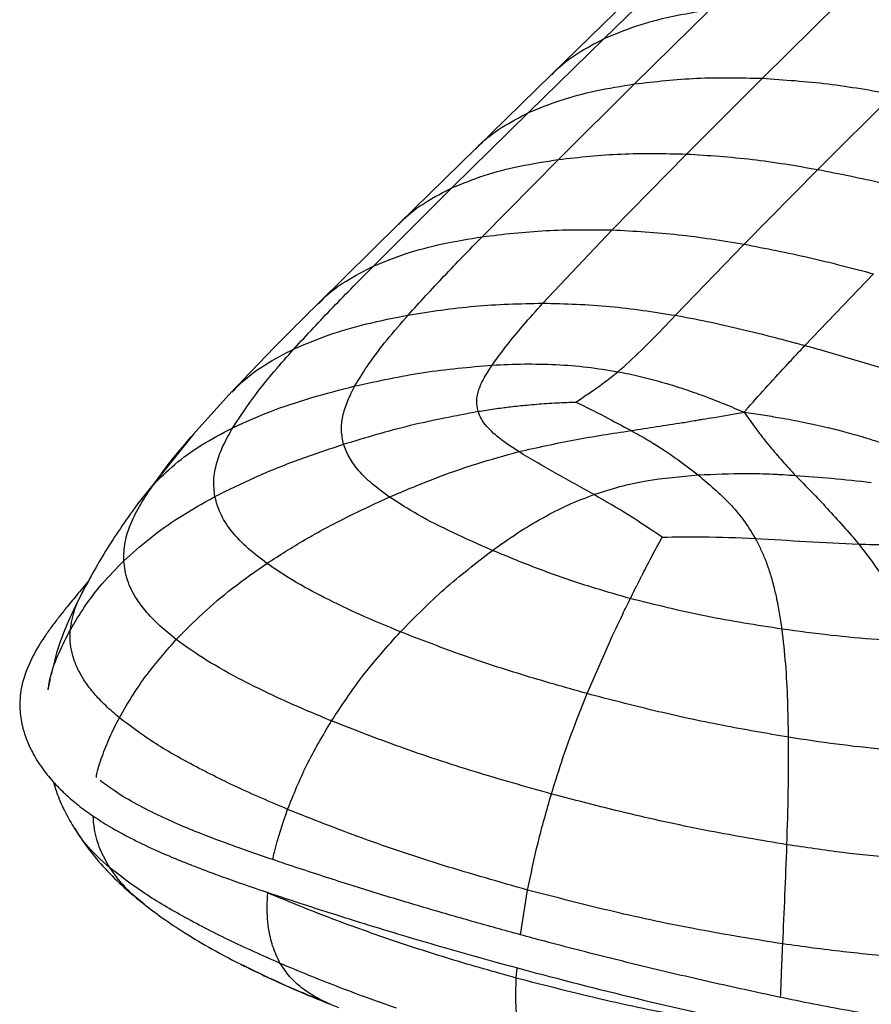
# Paper-space layout '_Trimetric' of a CAD drawing. Header units: millimetres. Extents: x -826 to 1033, y -202 to 1013.
# Tile 3 of 19: x -826 to -696, y 539 to 689. Entities that reach past the tile are written whole.
import ezdxf

# ---------------------------------------------------------------- set-up
doc = ezdxf.new("R2010")
doc.units = ezdxf.units.MM

psp = doc.layouts.new('_Trimetric')

# ---------------------------------------------------------------- linework, layer by layer
at = {"color": 7, "linetype": 'Continuous', "lineweight": 25}
for p, q in [((-736.8, 686.41), (-725.23, 697.7)), ((-733.24, 692.22), (-744.82, 680.92)), ((-712.65, 680.34), (-701.07, 691.75)), ((-732.19, 679.47), (-720.62, 690.85)), ((-748.37, 675.09), (-736.8, 686.41)), ((-744.82, 680.92), (-756.41, 669.6)), ((-724.21, 668.77), (-712.65, 680.34)), ((-743.77, 667.94), (-732.19, 679.47)), ((-704.2, 666.42), (-692.64, 677.9)), ((-759.99, 663.64), (-748.37, 675.09)), ((-756.41, 669.6), (-768.14, 658.12)), ((-755.43, 656.14), (-743.77, 667.94)), ((-735.57, 657.19), (-724.21, 668.77)), ((-715.45, 655), (-704.2, 666.42)), ((-772, 651.67), (-759.99, 663.64)), ((-768.14, 658.12), (-780.46, 645.95)), ((-746.16, 645.99), (-735.57, 657.19)), ((-725.9, 644.14), (-715.45, 655)), ((-706.15, 639.54), (-695.69, 650.48)), ((-703.57, 638.82), (-693.88, 635.96)), ((-793.64, 632.48), (-799.57, 625.92)), ((-799.53, 625.97), (-807.96, 615.46)), ((-799.8, 625.63), (-799.53, 625.94)), ((-808, 615.36), (-805.63, 618.26)), ((-739.41, 586.36), (-735.96, 594.27)), ((-821.4, 588.55), (-821.76, 587.06)), ((-740.98, 582.4), (-739.41, 586.36)), ((-788.17, 555.93), (-788.79, 556.21)), ((-749.59, 549.54), (-748.49, 556.37)), ((-791.69, 544.74), (-791.96, 544.87)), ((-750.23, 542.92), (-750.09, 544.49))]:
    psp.add_line(p, q, dxfattribs=at)
for points, knots in [([(-736.8, 686.41), (-735.21, 687.07), (-731.92, 688.44), (-726.48, 689.87), (-722.61, 690.52), (-720.62, 690.85)], [0, 0, 0, 0, 0.31349, 0.648054, 1, 1, 1, 1]), ([(-744.78, 680.89), (-744.61, 681.08), (-743.47, 682.33), (-740.85, 684.27), (-738.19, 685.67), (-736.8, 686.41)], [0, 0, 0, 0, 0.080243, 0.5207023, 1, 1, 1, 1]), ([(-732.19, 679.47), (-729.03, 679.83), (-722.66, 680.56), (-716.01, 680.41), (-712.65, 680.34)], [0, 0, 0, 0, 0.495961, 1, 1, 1, 1]), ([(-712.65, 680.34), (-709.32, 680.11), (-702.71, 679.67), (-695.98, 678.49), (-692.64, 677.9)], [0, 0, 0, 0, 0.504904, 1, 1, 1, 1]), ([(-748.37, 675.09), (-746.78, 675.74), (-743.49, 677.1), (-738.05, 678.51), (-734.18, 679.15), (-732.19, 679.47)], [0, 0, 0, 0, 0.313523, 0.648073, 1, 1, 1, 1]), ([(-756.37, 669.57), (-756.19, 669.77), (-755.05, 671.02), (-752.42, 672.96), (-749.75, 674.36), (-748.37, 675.09)], [0, 0, 0, 0, 0.083027, 0.522209, 1, 1, 1, 1]), ([(-759.99, 663.64), (-758.4, 664.29), (-755.1, 665.63), (-749.64, 667.01), (-745.76, 667.63), (-743.77, 667.94)], [0, 0, 0, 0, 0.313585, 0.648065, 1, 1, 1, 1]), ([(-743.77, 667.94), (-740.6, 668.29), (-734.22, 668.99), (-727.57, 668.84), (-724.21, 668.77)], [0, 0, 0, 0, 0.495821, 1, 1, 1, 1]), ([(-724.21, 668.77), (-720.88, 668.56), (-714.27, 668.13), (-707.54, 666.99), (-704.2, 666.42)], [0, 0, 0, 0, 0.50462, 1, 1, 1, 1]), ([(-704.2, 666.42), (-700.9, 665.76), (-694.33, 664.45), (-687.75, 662.71), (-684.47, 661.84)], [0, 0, 0, 0, 0.502221, 1, 1, 1, 1]), ([(-768.1, 658.08), (-767.89, 658.31), (-766.73, 659.59), (-764.06, 661.54), (-761.38, 662.92), (-759.99, 663.64)], [0, 0, 0, 0, 0.092998, 0.527496, 1, 1, 1, 1]), ([(-755.43, 656.14), (-752.21, 656.52), (-745.69, 657.3), (-738.97, 657.22), (-735.57, 657.19)], [0, 0, 0, 0, 0.495703, 1, 1, 1, 1]), ([(-735.57, 657.19), (-732.21, 657), (-725.54, 656.65), (-718.8, 655.55), (-715.45, 655)], [0, 0, 0, 0, 0.50435, 1, 1, 1, 1]), ([(-772, 651.67), (-770.37, 652.34), (-767, 653.7), (-761.42, 655.14), (-757.46, 655.8), (-755.43, 656.14)], [0, 0, 0, 0, 0.313474, 0.647952, 1, 1, 1, 1]), ([(-766.73, 644.18), (-764.92, 646.17), (-761.25, 650.2), (-757.39, 654.14), (-755.43, 656.14)], [0, 0, 0, 0, 0.492346, 1, 1, 1, 1]), ([(-715.45, 655), (-712.15, 654.36), (-705.56, 653.09), (-698.97, 651.35), (-695.69, 650.48)], [0, 0, 0, 0, 0.502002, 1, 1, 1, 1]), ([(-784.15, 639.02), (-782.18, 641.15), (-778.24, 645.41), (-774.08, 649.58), (-772, 651.67)], [0, 0, 0, 0, 0.498472, 1, 1, 1, 1]), ([(-780.42, 645.9), (-780.16, 646.18), (-778.93, 647.52), (-776.15, 649.54), (-773.42, 650.94), (-772, 651.67)], [0, 0, 0, 0, 0.113852, 0.538309, 1, 1, 1, 1]), ([(-780.46, 645.95), (-782.7, 643.73), (-787.19, 639.27), (-791.49, 634.74), (-793.65, 632.47)], [0, 0, 0, 0, 0.497793, 1, 1, 1, 1]), ([(-766.73, 644.18), (-763.36, 644.71), (-756.57, 645.76), (-749.65, 645.91), (-746.16, 645.99)], [0, 0, 0, 0, 0.496843, 1, 1, 1, 1]), ([(-753.91, 636.53), (-753.22, 637.49), (-751.74, 639.54), (-749.11, 642.68), (-747.18, 644.85), (-746.16, 645.99)], [0, 0, 0, 0, 0.295487, 0.630969, 1, 1, 1, 1]), ([(-746.16, 645.99), (-742.75, 645.9), (-735.96, 645.72), (-729.24, 644.66), (-725.9, 644.14)], [0, 0, 0, 0, 0.503883, 1, 1, 1, 1]), ([(-784.15, 639.02), (-782.43, 639.75), (-778.88, 641.25), (-773.01, 642.93), (-768.86, 643.76), (-766.73, 644.18)], [0, 0, 0, 0, 0.313278, 0.647902, 1, 1, 1, 1]), ([(-774.86, 633.35), (-774.17, 634.48), (-772.72, 636.87), (-769.93, 640.47), (-767.82, 642.92), (-766.73, 644.18)], [0, 0, 0, 0, 0.305451, 0.640589, 1, 1, 1, 1]), ([(-733.44, 636.62), (-732.22, 637.78), (-729.56, 640.28), (-727.18, 642.78), (-725.9, 644.14)], [0, 0, 0, 0, 0.461623, 1, 1, 1, 1]), ([(-725.9, 644.14), (-725.75, 644.11), (-723.94, 643.79), (-720.39, 643.08), (-715.26, 641.9), (-711.33, 640.91), (-709.13, 640.33), (-708.68, 640.21)], [0, 0, 0, 0, 0.025474, 0.313905, 0.617885, 0.922048, 1, 1, 1, 1]), ([(-708.75, 636.74), (-708.68, 636.82), (-708.25, 637.28), (-707.38, 638.22), (-706.58, 639.07), (-706.14, 639.54)], [0, 0, 0, 0, 0.078559, 0.496069, 1, 1, 1, 1]), ([(-708.68, 640.21), (-708.3, 640.11), (-707.88, 640), (-707.03, 639.77), (-706.57, 639.65), (-706.14, 639.54)], [0, 0, 0, 0, 0.455262, 0.499916, 1, 1, 1, 1]), ([(-706.14, 639.54), (-705.72, 639.42), (-705.26, 639.29), (-704.4, 639.05), (-703.97, 638.93), (-703.57, 638.82)], [0, 0, 0, 0, 0.500076, 0.535397, 1, 1, 1, 1]), ([(-793.61, 632.4), (-793.14, 632.9), (-791.65, 634.48), (-788.52, 636.76), (-785.65, 638.25), (-784.15, 639.02)], [0, 0, 0, 0, 0.180825, 0.572722, 1, 1, 1, 1]), ([(-793.5, 626.98), (-792.37, 628.69), (-790.46, 631.59), (-787.2, 635.58), (-785.17, 637.87), (-784.15, 639.02)], [0, 0, 0, 0, 0.4150574, 0.7073885, 1, 1, 1, 1]), ([(-774.86, 633.35), (-771.37, 634.11), (-764.44, 635.61), (-757.41, 636.23), (-753.91, 636.53)], [0, 0, 0, 0, 0.503918, 1, 1, 1, 1]), ([(-756.05, 629.48), (-756.16, 630.02), (-756.39, 631.14), (-755.97, 632.87), (-755.13, 634.68), (-754.33, 635.89), (-753.91, 636.53)], [0, 0, 0, 0, 0.226077, 0.460399, 0.715445, 1, 1, 1, 1]), ([(-753.91, 636.53), (-752.26, 636.61), (-749.01, 636.76), (-744.15, 636.65), (-739.38, 636.29), (-736.28, 635.78), (-734.73, 635.53)], [0, 0, 0, 0, 0.25315, 0.500143, 0.750983, 1, 1, 1, 1]), ([(-734.73, 635.53), (-734.51, 635.71), (-734.07, 636.07), (-733.65, 636.44), (-733.44, 636.62)], [0, 0, 0, 0, 0.499744, 1, 1, 1, 1]), ([(-714.83, 630.04), (-713.82, 631.17), (-711.8, 633.45), (-709.77, 635.64), (-708.75, 636.74)], [0, 0, 0, 0, 0.497879, 1, 1, 1, 1]), ([(-741.11, 630.89), (-740.81, 631.1), (-740.24, 631.5), (-739.36, 632.09), (-738.53, 632.64), (-737.62, 633.27), (-736.69, 633.95), (-735.68, 634.73), (-735.05, 635.26), (-734.73, 635.53)], [0, 0, 0, 0, 0.128691, 0.249534, 0.381401, 0.493874, 0.664774, 0.826964, 1, 1, 1, 1]), ([(-734.73, 635.53), (-733.58, 635.3), (-731.32, 634.85), (-727.98, 633.95), (-724.91, 633.01), (-721.71, 631.89), (-718.62, 630.7), (-716.45, 629.77), (-715.44, 629.34)], [0, 0, 0, 0, 0.168994, 0.331099, 0.504804, 0.64255, 0.83433, 1, 1, 1, 1]), ([(-793.5, 626.98), (-791.63, 627.82), (-787.78, 629.55), (-781.51, 631.64), (-777.11, 632.77), (-774.86, 633.35)], [0, 0, 0, 0, 0.314978, 0.650205, 1, 1, 1, 1]), ([(-776.58, 624.46), (-776.73, 625.16), (-777.02, 626.58), (-776.76, 628.77), (-776.06, 631.04), (-775.27, 632.56), (-774.86, 633.35)], [0, 0, 0, 0, 0.23238, 0.472189, 0.72613, 1, 1, 1, 1]), ([(-756.05, 629.48), (-755.64, 629.54), (-754.81, 629.67), (-753.57, 629.86), (-752.43, 630.01), (-751.3, 630.15), (-750.14, 630.29), (-749.2, 630.38), (-748.17, 630.48), (-747.09, 630.58), (-745.57, 630.69), (-744.04, 630.78), (-742.54, 630.84), (-741.57, 630.87), (-741.11, 630.89)], [0, 0, 0, 0, 0.0834999, 0.1668148, 0.250239, 0.3135578, 0.3935669, 0.4839089, 0.5017505, 0.6014075, 0.7006657, 0.8071501, 0.9081317, 1, 1, 1, 1]), ([(-741.11, 630.89), (-739.65, 630.17), (-736.87, 628.8), (-734.05, 627.26), (-732.7, 626.53)], [0, 0, 0, 0, 0.524046, 1, 1, 1, 1]), ([(-776.58, 624.46), (-773.2, 625.48), (-766.43, 627.52), (-759.51, 628.83), (-756.05, 629.48)], [0, 0, 0, 0, 0.500322, 1, 1, 1, 1]), ([(-749.85, 623.32), (-750.49, 623.73), (-751.86, 624.61), (-753.51, 625.9), (-754.76, 627.16), (-755.6, 628.29), (-755.9, 629.09), (-756.05, 629.48)], [0, 0, 0, 0, 0.229443, 0.49586, 0.663443, 0.834129, 1, 1, 1, 1]), ([(-724.87, 627.75), (-724.17, 627.87), (-723.35, 628), (-722.32, 628.17), (-721.4, 628.32), (-719.07, 628.72), (-716.97, 629.08), (-715.44, 629.34)], [0, 0, 0, 0, 0.221965, 0.258686, 0.32743, 0.512723, 1, 1, 1, 1]), ([(-715.44, 629.34), (-715.33, 629.46), (-715.13, 629.69), (-714.93, 629.93), (-714.83, 630.04)], [0, 0, 0, 0, 0.527457, 1, 1, 1, 1]), ([(-715.44, 629.34), (-714.84, 628.49), (-713.93, 627.22), (-712.9, 625.85), (-712.18, 624.94), (-711.8, 624.47), (-711.47, 624.06)], [0, 0, 0, 0, 0.4867616, 0.7344484, 0.7744377, 1, 1, 1, 1]), ([(-715.44, 629.34), (-714.49, 629.2), (-712.66, 628.94), (-709.65, 628.45), (-706.94, 627.95), (-704.54, 627.44), (-702.86, 627.06), (-701.47, 626.72), (-700.17, 626.38), (-699, 626.06), (-697.59, 625.66), (-696.3, 625.26), (-694.91, 624.81), (-694.13, 624.53), (-693.72, 624.38)], [0, 0, 0, 0, 0.126972, 0.246045, 0.405423, 0.495175, 0.575326, 0.636128, 0.688918, 0.756256, 0.800345, 0.887221, 0.939851, 1, 1, 1, 1]), ([(-732.7, 626.53), (-731.4, 626.74), (-728.79, 627.15), (-726.18, 627.55), (-724.87, 627.75)], [0, 0, 0, 0, 0.499058, 1, 1, 1, 1]), ([(-805.63, 618.26), (-804.57, 619.32), (-802.36, 621.53), (-798.28, 624.46), (-795.14, 626.12), (-793.5, 626.98)], [0, 0, 0, 0, 0.306192, 0.637709, 1, 1, 1, 1]), ([(-805.63, 618.26), (-804.64, 619.63), (-802.83, 622.11), (-800.73, 624.54), (-799.8, 625.63)], [0, 0, 0, 0, 0.552433, 1, 1, 1, 1]), ([(-796.24, 616.46), (-796.33, 617.31), (-796.53, 619.03), (-796.01, 621.64), (-795.02, 624.3), (-794.01, 626.07), (-793.5, 626.98)], [0, 0, 0, 0, 0.237461, 0.480161, 0.733024, 1, 1, 1, 1]), ([(-749.85, 623.32), (-747.01, 623.95), (-741.34, 625.23), (-735.58, 626.1), (-732.7, 626.53)], [0, 0, 0, 0, 0.50113, 1, 1, 1, 1]), ([(-732.7, 626.53), (-732.24, 626.29), (-731.39, 625.83), (-730.55, 625.34), (-730.13, 625.09), (-730, 625.02), (-729.7, 624.84), (-728.78, 624.28), (-726.27, 622.67), (-724.07, 621), (-722.46, 619.77)], [0, 0, 0, 0, 0.124775, 0.23397, 0.237291, 0.242458, 0.269598, 0.323197, 0.50488, 1, 1, 1, 1]), ([(-796.24, 616.46), (-794.22, 617.46), (-790.08, 619.52), (-783.48, 622.15), (-778.9, 623.68), (-776.58, 624.46)], [0, 0, 0, 0, 0.319524, 0.65549, 1, 1, 1, 1]), ([(-769.59, 616.39), (-770.49, 617.04), (-772.24, 618.31), (-774.29, 620.33), (-775.81, 622.37), (-776.33, 623.77), (-776.58, 624.46)], [0, 0, 0, 0, 0.27439, 0.528032, 0.767529, 1, 1, 1, 1]), ([(-711.47, 624.06), (-710.86, 623.34), (-709.64, 621.9), (-708.29, 620.41), (-707.61, 619.67)], [0, 0, 0, 0, 0.498624, 1, 1, 1, 1]), ([(-769.59, 616.39), (-767.37, 617.33), (-762.98, 619.18), (-756.39, 621.52), (-751.99, 622.73), (-749.85, 623.32)], [0, 0, 0, 0, 0.345424, 0.681318, 1, 1, 1, 1]), ([(-738.36, 616.76), (-740.33, 617.86), (-744.26, 620.04), (-747.99, 622.22), (-749.85, 623.32)], [0, 0, 0, 0, 0.500554, 1, 1, 1, 1]), ([(-738.36, 616.76), (-737.05, 617.19), (-734.43, 618.05), (-729.11, 619.17), (-725.11, 619.53), (-722.46, 619.77)], [0, 0, 0, 0, 0.254956, 0.506447, 1, 1, 1, 1]), ([(-722.46, 619.77), (-720.01, 619.88), (-716.21, 620.06), (-712.38, 619.95), (-710.82, 619.88), (-710.27, 619.85), (-709.16, 619.79), (-708.23, 619.72), (-707.61, 619.67)], [0, 0, 0, 0, 0.494408, 0.765031, 0.773307, 0.810376, 0.875232, 1, 1, 1, 1]), ([(-722.46, 619.77), (-720.81, 618.36), (-718.3, 616.23), (-715.45, 612.89), (-714.3, 611.01), (-713.72, 610.06)], [0, 0, 0, 0, 0.49345, 0.744996, 1, 1, 1, 1]), ([(-707.61, 619.67), (-705.98, 618.02), (-702.71, 614.71), (-699.51, 611.04), (-697.91, 609.2)], [0, 0, 0, 0, 0.498894, 1, 1, 1, 1]), ([(-707.61, 619.67), (-705.77, 619.54), (-701.91, 619.28), (-698.04, 618.85), (-696.02, 618.63)], [0, 0, 0, 0, 0.479014, 1, 1, 1, 1]), ([(-810.16, 606.62), (-810.13, 607.59), (-810.08, 609.54), (-809.09, 612.43), (-807.61, 615.35), (-806.3, 617.28), (-805.63, 618.26)], [0, 0, 0, 0, 0.24203, 0.487403, 0.739319, 1, 1, 1, 1]), ([(-753.87, 608.24), (-752.62, 609.12), (-750.15, 610.88), (-746.3, 613.19), (-742.4, 615.22), (-739.7, 616.25), (-738.37, 616.76)], [0, 0, 0, 0, 0.26013, 0.51374, 0.760255, 1, 1, 1, 1]), ([(-727.95, 610.26), (-729.67, 611.41), (-733.08, 613.71), (-736.61, 615.75), (-738.36, 616.76)], [0, 0, 0, 0, 0.5040109, 1, 1, 1, 1]), ([(-807.96, 615.46), (-809.58, 613.18), (-812.69, 608.82), (-815.3, 604.03), (-816.55, 601.74)], [0, 0, 0, 0, 0.521981, 1, 1, 1, 1]), ([(-810.16, 606.62), (-808.87, 607.78), (-806.2, 610.19), (-801.53, 613.49), (-798.05, 615.44), (-796.24, 616.46)], [0, 0, 0, 0, 0.307326, 0.639228, 1, 1, 1, 1]), ([(-788.31, 606.25), (-789.42, 607.1), (-791.53, 608.72), (-793.9, 611.31), (-795.54, 613.88), (-796.01, 615.61), (-796.24, 616.46)], [0, 0, 0, 0, 0.275779, 0.529386, 0.768363, 1, 1, 1, 1]), ([(-788.31, 606.25), (-786.38, 607.49), (-782.44, 610), (-776.17, 613.36), (-771.8, 615.37), (-769.59, 616.39)], [0, 0, 0, 0, 0.322801, 0.658469, 1, 1, 1, 1]), ([(-753.87, 608.24), (-755.9, 609.13), (-759.81, 610.85), (-765.13, 613.54), (-768.15, 615.47), (-769.59, 616.39)], [0, 0, 0, 0, 0.3602315, 0.6956724, 1, 1, 1, 1]), ([(-731.1, 604.28), (-731.03, 604.41), (-730.51, 605.43), (-729.5, 607.38), (-728.53, 609.2), (-728, 610.16), (-727.97, 610.22), (-727.96, 610.24), (-727.95, 610.26)], [0, 0, 0, 0, 0.066236, 0.5, 0.971678, 0.985839, 0.99292, 1, 1, 1, 1]), ([(-727.95, 610.26), (-725.89, 610.3), (-721.15, 610.38), (-716.41, 610.18), (-713.73, 610.06)], [0, 0, 0, 0, 0.434276, 1, 1, 1, 1]), ([(-709.64, 596.22), (-709.7, 596.63), (-709.81, 597.46), (-710.01, 598.68), (-710.24, 599.94), (-710.48, 601.1), (-710.75, 602.26), (-711.09, 603.62), (-711.57, 605.19), (-712.19, 606.9), (-712.88, 608.5), (-713.45, 609.55), (-713.73, 610.06)], [0, 0, 0, 0, 0.08397, 0.167343, 0.25008, 0.344031, 0.40955, 0.495967, 0.633471, 0.750485, 0.876108, 1, 1, 1, 1]), ([(-713.73, 610.06), (-711.14, 609.91), (-705.89, 609.6), (-700.59, 609.33), (-697.91, 609.2)], [0, 0, 0, 0, 0.494284, 1, 1, 1, 1]), ([(-697.91, 609.2), (-697.19, 609.18), (-695.79, 609.14), (-693.71, 609.16), (-691.27, 609.26), (-688.46, 609.53), (-686.46, 610.05), (-685.48, 610.3)], [0, 0, 0, 0, 0.171622, 0.335559, 0.494271, 0.750392, 1, 1, 1, 1]), ([(-697.91, 609.2), (-696.79, 607.72), (-694.49, 604.69), (-691.41, 599.73), (-689.52, 596.17), (-688.56, 594.37)], [0, 0, 0, 0, 0.318677, 0.654574, 1, 1, 1, 1]), ([(-767.91, 595.8), (-765.72, 598.03), (-761.32, 602.51), (-756.36, 606.32), (-753.87, 608.24)], [0, 0, 0, 0, 0.498049, 1, 1, 1, 1]), ([(-732.81, 600.88), (-735.3, 601.6), (-740.25, 603.02), (-747.27, 605.52), (-751.69, 607.34), (-753.87, 608.24)], [0, 0, 0, 0, 0.339849, 0.674845, 1, 1, 1, 1]), ([(-818.3, 596.11), (-817.6, 597.29), (-816.16, 599.72), (-813.45, 603.26), (-811.28, 605.48), (-810.16, 606.62)], [0, 0, 0, 0, 0.312176, 0.64472, 1, 1, 1, 1]), ([(-802.14, 594.62), (-802.98, 595.3), (-804.62, 596.62), (-806.61, 598.66), (-808.39, 601), (-809.76, 603.66), (-810.03, 605.64), (-810.16, 606.62)], [0, 0, 0, 0, 0.185204, 0.359974, 0.526723, 0.766543, 1, 1, 1, 1]), ([(-802.14, 594.62), (-800.83, 595.96), (-798.12, 598.72), (-793.49, 602.62), (-790.08, 605.01), (-788.31, 606.25)], [0, 0, 0, 0, 0.311529, 0.644027, 1, 1, 1, 1]), ([(-767.91, 595.8), (-769.96, 596.65), (-773.94, 598.3), (-779.4, 600.92), (-784.25, 603.51), (-787, 605.37), (-788.31, 606.25)], [0, 0, 0, 0, 0.275845, 0.535967, 0.777936, 1, 1, 1, 1]), ([(-815.45, 603.66), (-816.1, 602.89), (-817.3, 601.48), (-818.85, 599.56), (-820.12, 597.97), (-821.22, 596.52), (-822.68, 594.46), (-824.38, 591.62), (-825.69, 588.23), (-826.12, 585.07), (-825.94, 582.77), (-825.54, 580.93), (-825, 579.25), (-824.05, 577.18), (-822.63, 574.93), (-820.85, 572.76), (-819.02, 570.93), (-817.07, 569.27), (-814.85, 567.65), (-812.17, 565.95), (-809.05, 564.24), (-805.76, 562.65), (-802.71, 561.33), (-800.25, 560.34), (-798.01, 559.48), (-795.52, 558.55), (-792.31, 557.41), (-788.59, 556.13), (-782.03, 553.95), (-772.9, 551.03), (-761.18, 547.54), (-747.62, 543.77), (-731.99, 539.77), (-717.03, 536.36), (-704.87, 533.82), (-696.56, 532.32), (-689.05, 531.32), (-682.42, 530.75), (-676.15, 530.58), (-670.31, 530.77), (-665.54, 531.19), (-661.36, 531.75), (-657.84, 532.38), (-654.42, 533.14), (-651.35, 533.97), (-648.78, 534.8), (-646.54, 535.63), (-644.24, 536.6), (-641.32, 538.02), (-638.02, 539.91), (-634.63, 542.2), (-631.49, 544.57), (-628.47, 546.95), (-625.38, 549.45), (-622.04, 552.24), (-618.32, 555.49), (-615.83, 557.87), (-614.49, 559.15)], [0, 0, 0, 0, 0.01537, 0.028225, 0.037885, 0.046733, 0.056244, 0.076856, 0.098453, 0.114577, 0.128073, 0.135577, 0.144881, 0.156272, 0.17152, 0.185183, 0.197031, 0.207646, 0.21977, 0.232753, 0.247341, 0.262531, 0.275129, 0.28492, 0.292086, 0.301685, 0.3142, 0.329167, 0.344241, 0.388661, 0.431516, 0.473222, 0.535541, 0.597871, 0.629163, 0.660596, 0.681717, 0.703005, 0.724618, 0.741431, 0.758769, 0.770585, 0.782581, 0.794169, 0.805973, 0.815446, 0.822939, 0.831974, 0.843417, 0.860647, 0.878371, 0.895923, 0.913123, 0.930624, 0.950432, 0.973242, 1, 1, 1, 1]), ([(-732.81, 600.88), (-732.52, 601.47), (-731.95, 602.61), (-731.38, 603.73), (-731.1, 604.28)], [0, 0, 0, 0, 0.511946, 1, 1, 1, 1]), ([(-816.51, 601.81), (-817.21, 600.37), (-818.69, 597.35), (-820.35, 593.18), (-820.97, 590.37), (-821.22, 589.25)], [0, 0, 0, 0, 0.354536, 0.743714, 1, 1, 1, 1]), ([(-818.3, 596.11), (-818.14, 597.17), (-817.84, 599.08), (-816.91, 600.92), (-816.49, 601.75)], [0, 0, 0, 0, 0.552884, 1, 1, 1, 1]), ([(-735.96, 594.27), (-735.3, 595.68), (-734.26, 597.91), (-733.2, 600.09), (-732.81, 600.88)], [0, 0, 0, 0, 0.632795, 1, 1, 1, 1]), ([(-709.64, 596.22), (-713.54, 596.82), (-721.47, 598.05), (-728.99, 599.93), (-732.81, 600.88)], [0, 0, 0, 0, 0.491762, 1, 1, 1, 1]), ([(-821.7, 586.95), (-821.59, 587.64), (-821.26, 589.57), (-820.1, 592.65), (-818.9, 594.95), (-818.3, 596.11)], [0, 0, 0, 0, 0.217585, 0.6063, 1, 1, 1, 1]), ([(-810.82, 582.67), (-811.54, 583.29), (-812.94, 584.49), (-814.66, 586.32), (-816.04, 588.11), (-817.09, 589.89), (-817.83, 591.68), (-818.26, 593.48), (-818.38, 594.95), (-818.32, 595.83), (-818.3, 596.11)], [0, 0, 0, 0, 0.146719, 0.288048, 0.41798, 0.547925, 0.677876, 0.807825, 0.937762, 1, 1, 1, 1]), ([(-778.44, 582.19), (-776.9, 584.51), (-773.72, 589.31), (-769.89, 593.59), (-767.91, 595.8)], [0, 0, 0, 0, 0.482969, 1, 1, 1, 1]), ([(-739.41, 586.36), (-742.77, 587.31), (-749.44, 589.2), (-758.97, 592.35), (-764.97, 594.67), (-767.91, 595.8)], [0, 0, 0, 0, 0.341976, 0.677465, 1, 1, 1, 1]), ([(-688.56, 594.37), (-690.74, 594.43), (-695.32, 594.57), (-702.36, 595.24), (-707.16, 595.88), (-709.64, 596.22)], [0, 0, 0, 0, 0.304322, 0.639776, 1, 1, 1, 1]), ([(-708.66, 579.7), (-708.69, 581.59), (-708.75, 585.39), (-709.03, 590.89), (-709.44, 594.44), (-709.64, 596.22)], [0, 0, 0, 0, 0.330439, 0.666135, 1, 1, 1, 1]), ([(-810.82, 582.67), (-810.13, 583.88), (-808.75, 586.28), (-805.91, 590.33), (-803.56, 593.01), (-802.14, 594.62)], [0, 0, 0, 0, 0.284533, 0.569029, 1, 1, 1, 1]), ([(-778.44, 582.19), (-780.84, 583.2), (-785.51, 585.15), (-791.9, 588.26), (-797.53, 591.35), (-800.65, 593.56), (-802.14, 594.62)], [0, 0, 0, 0, 0.276626, 0.536759, 0.778237, 1, 1, 1, 1]), ([(-708.66, 579.7), (-712.05, 580.29), (-718.98, 581.48), (-729.23, 583.71), (-736, 585.47), (-739.41, 586.36)], [0, 0, 0, 0, 0.322537, 0.658026, 1, 1, 1, 1]), ([(-814.35, 573.54), (-814.34, 573.63), (-814.17, 574.71), (-813.47, 576.78), (-812.33, 579.75), (-811.33, 581.69), (-810.82, 582.67)], [0, 0, 0, 0, 0.028316, 0.347159, 0.670303, 1, 1, 1, 1]), ([(-785.14, 568.69), (-787.77, 569.82), (-792.86, 572), (-799.81, 575.49), (-805.92, 578.98), (-809.23, 581.48), (-810.82, 582.67)], [0, 0, 0, 0, 0.2764928, 0.5362849, 0.7775625, 1, 1, 1, 1]), ([(-785.14, 568.69), (-784.23, 570.94), (-782.36, 575.57), (-779.77, 579.94), (-778.44, 582.19)], [0, 0, 0, 0, 0.486006, 1, 1, 1, 1]), ([(-744.86, 571.03), (-748.81, 572.16), (-756.65, 574.38), (-767.89, 578.09), (-774.97, 580.84), (-778.44, 582.19)], [0, 0, 0, 0, 0.342405, 0.678055, 1, 1, 1, 1]), ([(-744.86, 571.03), (-744.27, 572.93), (-743.07, 576.79), (-741.68, 580.51), (-740.98, 582.4)], [0, 0, 0, 0, 0.491122, 1, 1, 1, 1]), ([(-708.9, 563.29), (-708.82, 566.01), (-708.65, 571.63), (-708.66, 576.95), (-708.66, 579.7)], [0, 0, 0, 0, 0.48296, 1, 1, 1, 1]), ([(-681.43, 577.2), (-683.5, 577.24), (-687.81, 577.3), (-694.44, 577.83), (-701.47, 578.61), (-706.22, 579.33), (-708.66, 579.7)], [0, 0, 0, 0, 0.222067, 0.464034, 0.724154, 1, 1, 1, 1]), ([(-820.92, 572.92), (-820.71, 572.25), (-820.21, 570.63), (-819.11, 568.2), (-818.13, 566.53), (-817.65, 565.7)], [0, 0, 0, 0, 0.26272, 0.636501, 1, 1, 1, 1]), ([(-637.09, 546.67), (-637.75, 546.18), (-639.51, 544.9), (-642.75, 542.91), (-646.85, 540.84), (-651.37, 539.15), (-655.82, 537.92), (-660.31, 536.98), (-664.94, 536.28), (-669.93, 535.81), (-675.57, 535.58), (-681.62, 535.72), (-687.98, 536.24), (-695.76, 537.24), (-704.89, 538.9), (-715.36, 541.13), (-725.7, 543.46), (-735.87, 545.93), (-745.06, 548.3), (-753.3, 550.54), (-760.68, 552.63), (-768.18, 554.84), (-775.94, 557.24), (-782.56, 559.39), (-787.77, 561.13), (-791.28, 562.35), (-794.47, 563.49), (-797.66, 564.69), (-801.08, 566.06), (-804.66, 567.65), (-808.21, 569.44), (-811.34, 571.27), (-813.04, 572.56), (-813.78, 573.12)], [0, 0, 0, 0, 0.016932, 0.045071, 0.074796, 0.101559, 0.127189, 0.148696, 0.172292, 0.19762, 0.222589, 0.25467, 0.285733, 0.31629, 0.371601, 0.426813, 0.48165, 0.536261, 0.590836, 0.631578, 0.672313, 0.713689, 0.757717, 0.804274, 0.828028, 0.848493, 0.865969, 0.88482, 0.906343, 0.929663, 0.954299, 0.979997, 1, 1, 1, 1]), ([(-748.49, 556.37), (-747.99, 558.78), (-746.97, 563.69), (-745.57, 568.56), (-744.86, 571.03)], [0, 0, 0, 0, 0.490628, 1, 1, 1, 1]), ([(-708.9, 563.29), (-712.86, 563.96), (-720.94, 565.33), (-732.92, 567.93), (-740.85, 569.99), (-744.86, 571.03)], [0, 0, 0, 0, 0.3219429, 0.657593, 1, 1, 1, 1]), ([(-787.41, 561.02), (-787.33, 561.4), (-786.79, 563.96), (-785.9, 566.52), (-785.14, 568.69)], [0, 0, 0, 0, 0.150888, 1, 1, 1, 1]), ([(-748.49, 556.37), (-752.8, 557.59), (-761.33, 560.01), (-773.61, 564.12), (-781.35, 567.19), (-785.14, 568.69)], [0, 0, 0, 0, 0.342549, 0.678295, 1, 1, 1, 1]), ([(-812.27, 559.75), (-812.81, 560.68), (-813.61, 562.07), (-814.28, 564.11), (-814.69, 565.79), (-814.78, 567.01), (-814.83, 567.67)], [0, 0, 0, 0, 0.388918, 0.575463, 0.76855, 1, 1, 1, 1]), ([(-817.74, 565.85), (-817.04, 564.77), (-815.62, 562.61), (-813.03, 559.6), (-810.17, 556.76), (-808.06, 555.03), (-807.01, 554.17)], [0, 0, 0, 0, 0.248783, 0.498143, 0.748563, 1, 1, 1, 1]), ([(-812.27, 559.75), (-813.61, 560.93), (-815.78, 562.85), (-817.07, 564.96), (-817.57, 565.78)], [0, 0, 0, 0, 0.612917, 1, 1, 1, 1]), ([(-709.53, 548.14), (-709.42, 550.61), (-709.19, 555.69), (-709, 560.71), (-708.9, 563.29)], [0, 0, 0, 0, 0.486005, 1, 1, 1, 1]), ([(-677.23, 560.67), (-679.64, 560.67), (-684.66, 560.67), (-692.37, 561.21), (-700.54, 562.05), (-706.06, 562.87), (-708.9, 563.29)], [0, 0, 0, 0, 0.221761, 0.463239, 0.723373, 1, 1, 1, 1]), ([(-786.26, 545.16), (-788.92, 546.34), (-794.08, 548.63), (-801.13, 552.29), (-807.32, 555.93), (-810.67, 558.51), (-812.27, 559.75)], [0, 0, 0, 0, 0.276452, 0.536276, 0.777612, 1, 1, 1, 1]), ([(-807.05, 554.26), (-807.42, 554.54), (-808.66, 555.48), (-810.48, 557.27), (-811.68, 558.93), (-812.27, 559.75)], [0, 0, 0, 0, 0.180149, 0.595644, 1, 1, 1, 1]), ([(-786.26, 545.16), (-786.64, 545.92), (-787.39, 547.44), (-787.95, 549.81), (-788.21, 551.99), (-788.28, 553.92), (-788.21, 555.26), (-788.17, 555.93)], [0, 0, 0, 0, 0.254707, 0.5047929, 0.6701022, 0.8349665, 1, 1, 1, 1]), ([(-750.23, 542.92), (-753.57, 543.86), (-760.24, 545.74), (-769.96, 548.92), (-779.31, 552.27), (-785.25, 554.72), (-788.17, 555.93)], [0, 0, 0, 0, 0.257198, 0.511655, 0.760239, 1, 1, 1, 1]), ([(-709.53, 548.14), (-713.82, 548.83), (-722.56, 550.25), (-735.53, 553), (-744.14, 555.24), (-748.49, 556.37)], [0, 0, 0, 0, 0.321705, 0.657449, 1, 1, 1, 1]), ([(-807.09, 554.24), (-806.17, 553.53), (-804.14, 551.98), (-800.66, 549.69), (-796.46, 547.18), (-793.34, 545.57), (-791.66, 544.71)], [0, 0, 0, 0, 0.192588, 0.421751, 0.690158, 1, 1, 1, 1]), ([(-709.87, 540), (-709.82, 541.14), (-709.72, 543.81), (-709.6, 546.57), (-709.53, 548.14)], [0, 0, 0, 0, 0.427017, 1, 1, 1, 1]), ([(-675.21, 545.82), (-677.83, 545.76), (-683.29, 545.65), (-691.66, 546.1), (-700.5, 546.89), (-706.46, 547.72), (-709.53, 548.14)], [0, 0, 0, 0, 0.2224362, 0.4637129, 0.7235045, 1, 1, 1, 1]), ([(-791.8, 544.78), (-789.44, 543.64), (-784.74, 541.37), (-779.81, 539.41), (-777.35, 538.43)], [0, 0, 0, 0, 0.503225, 1, 1, 1, 1]), ([(-778.6, 538.92), (-781.03, 539.91), (-785.53, 541.74), (-789.75, 543.79), (-791.69, 544.74)], [0, 0, 0, 0, 0.539151, 1, 1, 1, 1]), ([(-768.53, 538.33), (-771.59, 539.41), (-777.61, 541.55), (-783.41, 543.97), (-786.26, 545.16)], [0, 0, 0, 0, 0.509058, 1, 1, 1, 1]), ([(-778.6, 538.92), (-779.38, 539.28), (-780.95, 540.01), (-783.03, 541.41), (-784.87, 543.06), (-785.79, 544.46), (-786.26, 545.16)], [0, 0, 0, 0, 0.252061, 0.501989, 0.750704, 1, 1, 1, 1]), ([(-749.22, 532.38), (-749.43, 533.08), (-749.86, 534.48), (-750.18, 537.07), (-750.32, 539.87), (-750.26, 541.9), (-750.23, 542.92)], [0, 0, 0, 0, 0.251282, 0.500374, 0.749349, 1, 1, 1, 1]), ([(-710.04, 534.69), (-714.45, 535.36), (-723.47, 536.72), (-736.84, 539.47), (-745.73, 541.76), (-750.23, 542.92)], [0, 0, 0, 0, 0.321779, 0.657518, 1, 1, 1, 1])]:
    psp.add_open_spline(points, degree=3, knots=knots, dxfattribs=at)

doc.saveas('drawing.dxf')
